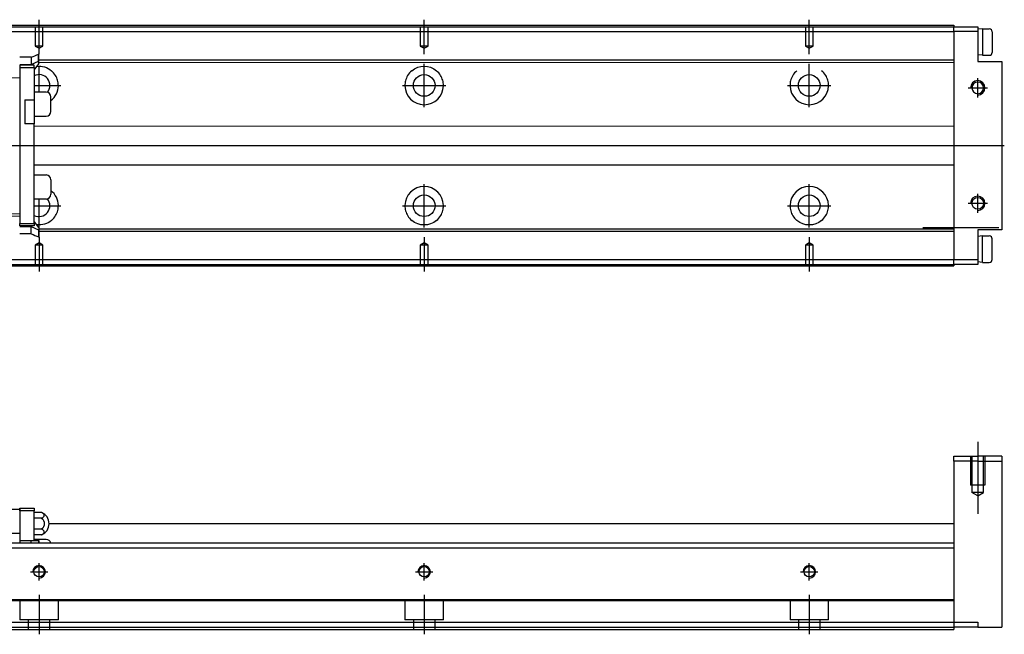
# Model space of a CAD drawing. Header units: millimetres. Extents: x -580 to 3135, y 49 to 860.
# Tile 4 of 24: x -312 to -107, y 67 to 194. Entities that reach past the tile are written whole.
import ezdxf
from ezdxf.lldxf.tags import DXFTag

# ---------------------------------------------------------------- set-up
doc = ezdxf.new("R2010")
doc.units = ezdxf.units.MM
doc.layers.get('0').update_dxf_attribs({"linetype": 'CONTINUOUS'})
tags = doc.linetypes.add('DASHED', pattern=[25.72, 12.86, -12.86]).pattern_tags.tags
tags[6:7] = [DXFTag(74, 4), DXFTag(75, 0), DXFTag(340, '0'), DXFTag(46, 0.0), DXFTag(50, 0.0), DXFTag(44, 0.0), DXFTag(45, 0.0)]
tags[4:5] = [DXFTag(74, 4), DXFTag(75, 0), DXFTag(340, '0'), DXFTag(46, 0.0), DXFTag(50, 0.0), DXFTag(44, 0.0), DXFTag(45, 0.0)]

msp = doc.modelspace()

# ---------------------------------------------------------------- linework, layer by layer
for p, q in [((-307.66, 187.3), (-307.66, 194.45)), ((-227.66, 187.3), (-227.66, 194.45)), ((-147.66, 187.3), (-147.66, 194.45)), ((-111.66, 192.55), (-112.66, 192.45)), ((-112.66, 192.45), (-112.66, 187.15)), ((-111.66, 192.55), (-110.26, 192.55)), ((-111.66, 192.55), (-111.66, 187.05)), ((-109.66, 191.95), (-109.66, 187.65)), ((-111.66, 187.05), (-112.66, 187.15)), ((-111.66, 187.05), (-110.26, 187.05)), ((-307.66, 179.39), (-307.66, 184.78)), ((-227.66, 176.28), (-227.66, 185.28)), ((-147.66, 176.28), (-147.66, 185.28)), ((-112.66, 178.28), (-112.66, 182.28)), ((-308.69, 180.78), (-303.16, 180.78)), ((-232.16, 180.78), (-223.16, 180.78)), ((-152.16, 180.78), (-143.16, 180.78)), ((-114.66, 180.28), (-110.66, 180.28)), ((-378.96, 168.28), (-107.14, 168.28)), ((-227.66, 151.28), (-227.66, 160.28)), ((-147.66, 151.28), (-147.66, 160.28)), ((-112.66, 154.28), (-112.66, 158.28)), ((-308.69, 155.78), (-303.16, 155.78)), ((-307.66, 151.28), (-307.66, 157.17)), ((-232.16, 155.78), (-223.16, 155.78)), ((-152.16, 155.78), (-143.16, 155.78)), ((-114.66, 156.28), (-110.66, 156.28)), ((-124.07, 151.28), (-108.25, 151.28)), ((-111.66, 149.5), (-112.66, 149.4)), ((-111.66, 149.5), (-110.26, 149.5)), ((-111.66, 144), (-111.66, 149.5)), ((-307.66, 149.26), (-307.66, 142.11)), ((-227.66, 149.26), (-227.66, 142.11)), ((-147.66, 149.26), (-147.66, 142.11)), ((-109.66, 144.6), (-109.66, 148.9)), ((-111.66, 144), (-112.66, 144.1)), ((-111.66, 144), (-110.26, 144)), ((-112.66, 106.69), (-112.66, 91.77)), ((-478.66, 85.69), (-117.66, 85.69))]:
    msp.add_line(p, q)
at = {"linetype": 'Continuous'}
for p, q in [((-342.72, 192.98), (-117.66, 192.98)), ((-117.66, 193.28), (-117.66, 192.98)), ((-117.66, 192.98), (-112.66, 192.98)), ((-117.66, 192.98), (-117.66, 192.98)), ((-117.66, 192.98), (-117.66, 192.98)), ((-117.66, 191.98), (-117.66, 192.98)), ((-112.66, 192.98), (-112.66, 191.98)), ((-343.18, 191.98), (-117.66, 191.98)), ((-117.66, 191.98), (-117.66, 144.58)), ((-112.66, 191.98), (-117.66, 191.98)), ((-112.66, 191.98), (-112.66, 185.78)), ((-309.29, 186.63), (-311.69, 186.63)), ((-307.69, 187.3), (-307.76, 187.3)), ((-311.69, 185.14), (-309.29, 185.14)), ((-311.69, 184.99), (-311.69, 184.49)), ((-308.69, 184.99), (-311.69, 184.99)), ((-311.69, 184.49), (-311.69, 152.09)), ((-311.69, 184.49), (-308.69, 184.49)), ((-309.29, 185.14), (-307.76, 185.81)), ((-309.29, 185.65), (-309.29, 185.14)), ((-308.69, 184.49), (-308.69, 184.99)), ((-308.69, 184.49), (-308.69, 177.79)), ((-308.64, 184.14), (-308.69, 184.14)), ((-307.69, 185.34), (-308.64, 184.14)), ((-307.69, 185.81), (-307.76, 185.81)), ((-307.69, 186.09), (-117.66, 186.08)), ((-307.69, 185.34), (-307.69, 185.81)), ((-307.69, 185.59), (-117.66, 185.58)), ((-112.66, 185.78), (-107.66, 185.78)), ((-107.66, 185.78), (-107.66, 150.78)), ((-321.69, 182.54), (-311.69, 182.39)), ((-306.19, 179.39), (-308.69, 179.39)), ((-305.19, 175.39), (-305.19, 178.39)), ((-310.59, 177.79), (-310.59, 172.79)), ((-310.59, 177.79), (-308.69, 177.79)), ((-308.69, 177.79), (-308.69, 172.79)), ((-308.69, 174.39), (-306.19, 174.39)), ((-308.69, 172.79), (-310.59, 172.79)), ((-308.69, 152.09), (-308.69, 172.79)), ((-117.66, 172.28), (-308.69, 172.29)), ((-308.69, 164.29), (-117.66, 164.28)), ((-308.69, 162.17), (-306.19, 162.17)), ((-305.19, 161.17), (-305.19, 158.17)), ((-306.19, 157.17), (-308.69, 157.17)), ((-321.69, 154.04), (-311.69, 154.18)), ((-311.69, 153.64), (-321.69, 153.29)), ((-311.69, 152.09), (-308.69, 152.09)), ((-311.69, 151.59), (-311.69, 152.09)), ((-308.69, 151.59), (-311.69, 151.59)), ((-311.69, 151.44), (-309.29, 151.44)), ((-309.29, 150.93), (-309.29, 151.44)), ((-309.29, 151.44), (-307.76, 150.77)), ((-308.64, 152.44), (-308.69, 152.44)), ((-308.69, 152.09), (-308.69, 151.59)), ((-307.69, 151.24), (-308.64, 152.44)), ((-309.29, 149.95), (-311.69, 149.95)), ((-307.69, 150.77), (-307.76, 150.77)), ((-307.69, 151.24), (-307.69, 150.77)), ((-307.69, 150.99), (-117.66, 150.98)), ((-307.69, 150.49), (-117.66, 150.48)), ((-107.66, 150.78), (-112.66, 150.78)), ((-112.66, 150.78), (-112.66, 144.58)), ((-307.69, 149.28), (-307.76, 149.28)), ((-365.2, 143.58), (-117.66, 143.58)), ((-364.74, 144.58), (-117.66, 144.58)), ((-117.66, 144.58), (-112.66, 144.58)), ((-117.66, 143.58), (-117.66, 144.58)), ((-112.66, 143.58), (-117.66, 143.58)), ((-117.66, 143.58), (-117.66, 143.58)), ((-117.66, 143.58), (-117.66, 143.58)), ((-117.66, 143.58), (-117.66, 143.28)), ((-112.66, 144.58), (-112.66, 143.58)), ((-117.66, 103.69), (-112.66, 103.69)), ((-117.66, 102.69), (-117.66, 103.69)), ((-112.66, 102.69), (-117.66, 102.69)), ((-117.66, 102.69), (-117.66, 69.19)), ((-107.66, 103.69), (-112.66, 103.69)), ((-112.66, 102.69), (-107.66, 102.69)), ((-107.66, 103.69), (-107.66, 68.19)), ((-372.69, 92.69), (-311.69, 92.69)), ((-311.69, 92.39), (-311.69, 92.89)), ((-311.69, 92.89), (-308.69, 92.89)), ((-311.69, 92.69), (-311.69, 92.39)), ((-311.69, 92.39), (-311.69, 87.58)), ((-308.69, 92.39), (-311.69, 92.39)), ((-308.69, 92.89), (-308.69, 92.39)), ((-308.69, 86.19), (-308.69, 92.39)), ((-307.13, 92), (-308.69, 92)), ((-307.13, 90.85), (-308.69, 90.85)), ((-307.13, 88.54), (-308.69, 88.54)), ((-117.66, 89.69), (-305.59, 89.69)), ((-372.69, 87.69), (-311.69, 87.69)), ((-311.69, 87.69), (-311.69, 85.7)), ((-311.69, 86.19), (-309.29, 86.19)), ((-309.29, 85.69), (-309.29, 86.19)), ((-309.29, 86.19), (-307.76, 86.19)), ((-307.13, 87.38), (-308.69, 87.38)), ((-306.19, 86.39), (-308.69, 86.39)), ((-307.76, 86.19), (-307.76, 85.69)), ((-307.69, 86.19), (-307.76, 86.19)), ((-307.69, 86.19), (-307.69, 85.69)), ((-417.66, 85.69), (-117.66, 85.69)), ((-417.66, 84.69), (-117.66, 84.69)), ((-117.66, 85.69), (-117.66, 84.69)), ((-117.66, 84.69), (-117.66, 74.19)), ((-117.66, 73.9), (-117.66, 69.19)), ((-417.66, 69.19), (-302.49, 69.19)), ((-417.66, 67.69), (-302.49, 67.69)), ((-302.49, 69.19), (-117.66, 69.19)), ((-302.49, 67.69), (-117.66, 67.69)), ((-117.66, 69.19), (-112.66, 69.19)), ((-117.66, 69.19), (-117.66, 67.69)), ((-117.66, 69.19), (-117.66, 69.19)), ((-112.66, 68.19), (-117.66, 68.19)), ((-112.66, 69.19), (-112.66, 68.19)), ((-112.66, 68.19), (-107.66, 68.19))]:
    msp.add_line(p, q, dxfattribs=at)
at = {"linetype": 'DASHED', "ltscale": 0.1}
for p, q in [((-308.46, 192.98), (-308.46, 188.98)), ((-306.86, 188.98), (-306.86, 192.98)), ((-228.46, 192.98), (-228.46, 188.98)), ((-226.86, 188.98), (-226.86, 192.98)), ((-148.46, 192.98), (-148.46, 188.98)), ((-146.86, 188.98), (-146.86, 192.98)), ((-308.46, 188.98), (-307.66, 188.52)), ((-306.86, 188.98), (-308.46, 188.98)), ((-307.66, 188.52), (-306.86, 188.98)), ((-228.46, 188.98), (-227.66, 188.52)), ((-226.86, 188.98), (-228.46, 188.98)), ((-227.66, 188.52), (-226.86, 188.98)), ((-148.46, 188.98), (-147.66, 188.52)), ((-146.86, 188.98), (-148.46, 188.98)), ((-147.66, 188.52), (-146.86, 188.98)), ((-307.66, 148.04), (-308.46, 147.58)), ((-308.46, 147.58), (-308.46, 143.58)), ((-306.86, 147.58), (-308.46, 147.58)), ((-306.86, 147.58), (-307.66, 148.04)), ((-306.86, 143.58), (-306.86, 147.58)), ((-227.66, 148.04), (-228.46, 147.58)), ((-228.46, 147.58), (-228.46, 143.58)), ((-226.86, 147.58), (-228.46, 147.58)), ((-226.86, 147.58), (-227.66, 148.04)), ((-226.86, 143.58), (-226.86, 147.58)), ((-147.66, 148.04), (-148.46, 147.58)), ((-148.46, 147.58), (-148.46, 143.58)), ((-146.86, 147.58), (-148.46, 147.58)), ((-146.86, 147.58), (-147.66, 148.04)), ((-146.86, 143.58), (-146.86, 147.58)), ((-114.16, 103.69), (-114.16, 97.69)), ((-113.87, 103.69), (-113.87, 96.19)), ((-112.66, 103.69), (-112.66, 102.69)), ((-111.45, 96.19), (-111.45, 103.69)), ((-111.16, 103.69), (-111.16, 97.69)), ((-111.16, 97.69), (-114.16, 97.69)), ((-111.45, 96.19), (-113.87, 96.19)), ((-112.66, 95.49), (-113.87, 96.19)), ((-112.66, 95.49), (-111.45, 96.19)), ((-393.66, 73.69), (-302.49, 73.69)), ((-311.66, 73.7), (-311.66, 69.69)), ((-303.66, 73.7), (-303.66, 73.7)), ((-303.66, 69.69), (-303.66, 73.7)), ((-303.66, 73.69), (-117.66, 73.69)), ((-231.66, 73.7), (-231.66, 69.69)), ((-223.66, 69.69), (-223.66, 73.7)), ((-151.66, 73.7), (-151.66, 69.69)), ((-143.66, 69.69), (-143.66, 73.7)), ((-117.66, 73.69), (-118.69, 73.69)), ((-117.66, 74.19), (-117.66, 73.9)), ((-303.66, 69.69), (-311.66, 69.69)), ((-309.91, 69.69), (-309.91, 67.69)), ((-305.41, 67.69), (-305.41, 69.69)), ((-223.66, 69.69), (-231.66, 69.69)), ((-229.91, 69.69), (-229.91, 67.69)), ((-225.41, 67.69), (-225.41, 69.69)), ((-143.66, 69.69), (-151.66, 69.69)), ((-149.91, 69.69), (-149.91, 67.69)), ((-145.41, 67.69), (-145.41, 69.69))]:
    msp.add_line(p, q, dxfattribs=at)
at = {"linetype": 'DASHED'}
for p, q in [((-311.69, 87.58), (-311.69, 86.19)), ((-308.46, 79.69), (-308.46, 79.69)), ((-308.46, 79.69), (-308.46, 79.69)), ((-306.86, 79.69), (-306.86, 79.69)), ((-306.86, 79.69), (-306.86, 79.69)), ((-228.46, 79.69), (-228.46, 79.69)), ((-228.46, 79.69), (-228.46, 79.69)), ((-226.86, 79.69), (-226.86, 79.69)), ((-226.86, 79.69), (-226.86, 79.69)), ((-148.46, 79.69), (-148.46, 79.69)), ((-148.46, 79.69), (-148.46, 79.69)), ((-146.86, 79.69), (-146.86, 79.69)), ((-146.86, 79.69), (-146.86, 79.69))]:
    msp.add_line(p, q, dxfattribs=at)
at = {"ltscale": 0.3}
for p, q in [((-307.66, 77.89), (-307.66, 81.49)), ((-307.66, 77.89), (-307.66, 81.49)), ((-227.66, 77.89), (-227.66, 81.49)), ((-227.66, 77.89), (-227.66, 81.49)), ((-147.66, 77.89), (-147.66, 81.49)), ((-147.66, 77.89), (-147.66, 81.49)), ((-309.46, 79.69), (-305.86, 79.69)), ((-309.46, 79.69), (-305.86, 79.69)), ((-229.46, 79.69), (-225.86, 79.69)), ((-229.46, 79.69), (-225.86, 79.69)), ((-149.46, 79.69), (-145.86, 79.69)), ((-149.46, 79.69), (-145.86, 79.69)), ((-307.66, 74.9), (-307.66, 66.69)), ((-307.66, 74.9), (-307.66, 66.69)), ((-227.66, 74.9), (-227.66, 66.69)), ((-227.66, 74.9), (-227.66, 66.69)), ((-147.66, 74.9), (-147.66, 66.69)), ((-147.66, 74.9), (-147.66, 66.69))]:
    msp.add_line(p, q, dxfattribs=at)
at = {"linetype": 'Continuous'}
for centre, radius in [((-227.66, 180.78), 2.25), ((-147.66, 180.78), 2.25), ((-227.66, 155.78), 2.25), ((-147.66, 155.78), 2.25), ((-112.66, 156.28), 1.21)]:
    msp.add_circle(centre, radius, dxfattribs=at)
at = {"linetype": 'Continuous', "extrusion": (0, 0, -1)}
msp.add_circle((112.66, 180.28), 1.21, dxfattribs=at)
for centre in [(-307.66, 79.69), (-227.66, 79.69), (-147.66, 79.69)]:
    msp.add_circle(centre, 1.08)
for centre, radius, start, end in [((-110.26, 191.95), 0.6, 0, 90), ((-110.26, 187.65), 0.6, 270, 0), ((-112.66, 180.28), 1.5, 270, 180), ((-112.66, 156.28), 1.5, 270, 180), ((-110.26, 148.9), 0.6, 0, 90), ((-110.26, 144.6), 0.6, 270, 0), ((-307.66, 79.69), 1.3, 270, 180), ((-227.66, 79.69), 1.3, 270, 180), ((-147.66, 79.69), 1.3, 270, 180)]:
    msp.add_arc(centre, radius, start, end)
for centre, start, end in [((307.66, 180.78), 82.9323, 129.9171), ((227.66, 180.78), 50.0829, 129.9171), ((307.66, 155.78), 230.0829, 276.8305), ((227.66, 155.78), 230.0829, 309.9171), ((147.66, 155.78), 230.0829, 309.9171)]:
    msp.add_arc(centre, 4, start, end, dxfattribs=at)
at = {"linetype": 'Continuous'}
for centre, radius, start, end in [((-307.66, 180.78), 2.25, 320.6559, 117.108), ((-307.66, 180.78), 4, 308.2202, 359.2891), ((-227.66, 180.78), 4, 180.7109, 359.2891), ((-147.66, 180.78), 4, 180.7109, 359.2891), ((-306.19, 178.39), 1, 0, 90), ((-306.19, 175.39), 1, 270, 0), ((-306.19, 161.17), 1, 0, 90), ((-227.66, 155.78), 4, 0.7109, 179.2891), ((-147.66, 155.78), 4, 0.7109, 179.2891), ((-306.19, 158.17), 1, 270, 0), ((-307.66, 155.78), 4, 0.7109, 51.78), ((-307.66, 155.78), 2.25, 242.8916, 39.3512), ((-308.09, 89.69), 2.5, 0, 67.4822), ((-308.09, 89.69), 2.5, 292.5178, 0), ((-306.19, 85.39), 1, 17.4516, 90)]:
    msp.add_arc(centre, radius, start, end, dxfattribs=at)
at = {"linetype": 'Continuous', "extrusion": (1e-16, 0, -1)}
msp.add_arc((308.09, 89.69), 1.5, 129.664, 230.336, dxfattribs=at)
at = {"linetype": 'Continuous'}
for centre in [(-308.09, 91.42), (-308.09, 87.96)]:
    msp.add_ellipse(centre, major_axis=(-1.5, 0), ratio=0.5, start_param=2.263064, end_param=4.020121, dxfattribs=at)
for points, degree in [([(-342.72, 192.98), (-117.66, 192.98)], 1), ([(-342.59, 193.28), (-117.66, 193.28)], 1), ([(-309.29, 186.63), (-308.78, 186.85), (-308.27, 187.07), (-307.76, 187.3)], 3), ([(-309.29, 149.95), (-308.78, 149.73), (-308.27, 149.5), (-307.76, 149.28)], 3), ([(-365.33, 143.28), (-117.66, 143.28)], 1), ([(-365.2, 143.58), (-117.66, 143.58)], 1), ([(-417.66, 73.9), (-302.49, 73.9)], 1), ([(-302.49, 73.9), (-117.66, 73.9)], 1)]:
    msp.add_open_spline(points, degree=degree, dxfattribs=at)
for points, knots in [([(-309.29, 186.63), (-309.29, 186.62), (-309.29, 186.6), (-309.29, 186.52), (-309.29, 186.45), (-309.29, 186.19), (-309.29, 185.94), (-309.29, 185.65)], [0, 0, 0, 0, 0.196974, 0.196974, 0.464649, 0.464649, 1, 1, 1, 1]), ([(-307.76, 185.81), (-307.76, 186.34), (-307.76, 186.67), (-307.76, 187.04), (-307.76, 187.14), (-307.76, 187.26), (-307.76, 187.29), (-307.76, 187.3)], [0, 0, 0, 0, 0.50414, 0.50414, 0.777493, 0.777493, 1, 1, 1, 1]), ([(-303.66, 180.73), (-303.66, 181.11), (-303.71, 181.5), (-303.91, 182.21), (-304.06, 182.55), (-304.48, 183.24), (-304.77, 183.57), (-305.1, 183.85)], [0, 0, 0, 0, 0.307207, 0.307207, 0.612248, 0.612248, 1, 1, 1, 1]), ([(-230.23, 183.85), (-230.57, 183.57), (-230.86, 183.22), (-231.29, 182.5), (-231.45, 182.14), (-231.62, 181.43), (-231.67, 181.08), (-231.66, 180.73)], [0, 0, 0, 0, 0.397367, 0.397367, 0.72214, 0.72214, 1, 1, 1, 1]), ([(-223.66, 180.73), (-223.66, 181.11), (-223.71, 181.5), (-223.91, 182.21), (-224.06, 182.55), (-224.48, 183.24), (-224.77, 183.57), (-225.1, 183.85)], [0, 0, 0, 0, 0.307207, 0.307207, 0.612248, 0.612248, 1, 1, 1, 1]), ([(-150.23, 183.85), (-150.57, 183.57), (-150.86, 183.22), (-151.29, 182.5), (-151.45, 182.14), (-151.62, 181.43), (-151.67, 181.08), (-151.66, 180.73)], [0, 0, 0, 0, 0.397367, 0.397367, 0.72214, 0.72214, 1, 1, 1, 1]), ([(-143.66, 180.73), (-143.66, 181.11), (-143.71, 181.5), (-143.91, 182.21), (-144.06, 182.55), (-144.48, 183.24), (-144.77, 183.57), (-145.1, 183.85)], [0, 0, 0, 0, 0.307207, 0.307207, 0.612248, 0.612248, 1, 1, 1, 1]), ([(-305.1, 152.71), (-304.76, 152.99), (-304.46, 153.34), (-304.03, 154.05), (-303.88, 154.42), (-303.7, 155.13), (-303.66, 155.48), (-303.66, 155.83)], [0, 0, 0, 0, 0.397367, 0.397367, 0.72214, 0.72214, 1, 1, 1, 1]), ([(-231.66, 155.83), (-231.67, 155.45), (-231.62, 155.06), (-231.41, 154.34), (-231.27, 154.01), (-230.85, 153.32), (-230.56, 152.99), (-230.23, 152.71)], [0, 0, 0, 0, 0.307207, 0.307207, 0.612248, 0.612248, 1, 1, 1, 1]), ([(-225.1, 152.71), (-224.76, 152.99), (-224.46, 153.34), (-224.03, 154.05), (-223.88, 154.42), (-223.7, 155.13), (-223.66, 155.48), (-223.66, 155.83)], [0, 0, 0, 0, 0.397367, 0.397367, 0.72214, 0.72214, 1, 1, 1, 1]), ([(-151.66, 155.83), (-151.67, 155.45), (-151.62, 155.06), (-151.41, 154.34), (-151.27, 154.01), (-150.85, 153.32), (-150.56, 152.99), (-150.23, 152.71)], [0, 0, 0, 0, 0.307207, 0.307207, 0.612248, 0.612248, 1, 1, 1, 1]), ([(-145.1, 152.71), (-144.76, 152.99), (-144.46, 153.34), (-144.03, 154.05), (-143.88, 154.42), (-143.7, 155.13), (-143.66, 155.48), (-143.66, 155.83)], [0, 0, 0, 0, 0.397367, 0.397367, 0.72214, 0.72214, 1, 1, 1, 1])]:
    msp.add_open_spline(points, degree=3, knots=knots, dxfattribs=at)
for points, weights in [([(-307.69, 185.81), (-307.69, 187.23), (-307.69, 187.3)], [0.986230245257, 0.833597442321, 1]), ([(-309.29, 149.95), (-309.29, 150), (-309.29, 150.93)], [1, 0.826415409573, 1]), ([(-307.76, 150.77), (-307.76, 149.35), (-307.76, 149.28)], [0.986404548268, 0.833503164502, 0.999998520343]), ([(-307.69, 150.77), (-307.69, 149.35), (-307.69, 149.28)], [0.986230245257, 0.833597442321, 1])]:
    msp.add_rational_spline(points, weights, degree=2, dxfattribs=at)
at = {"linetype": 'DASHED', "ltscale": 0.1}
for points in [[(-417.66, 68.19), (-302.49, 68.19)], [(-302.49, 68.19), (-117.66, 68.19)]]:
    msp.add_open_spline(points, degree=1, dxfattribs=at)

doc.saveas('drawing.dxf')
